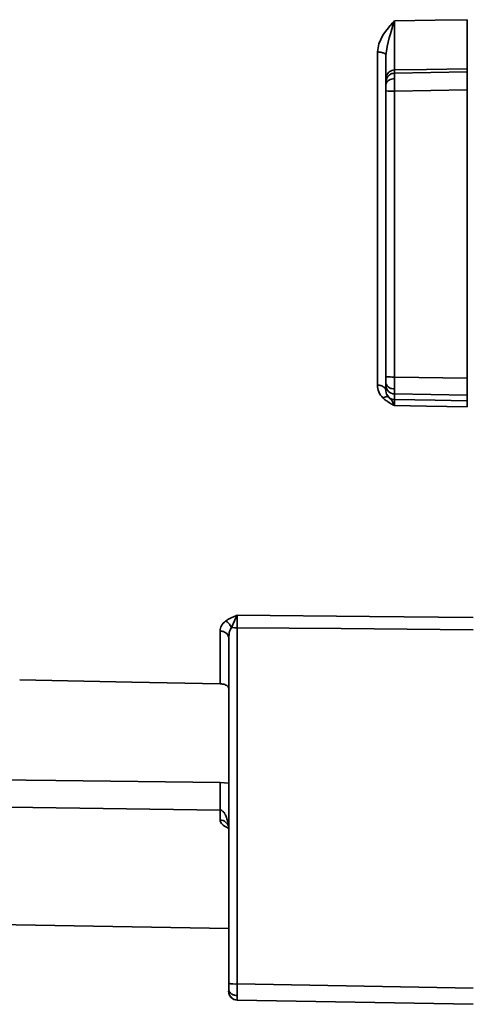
# Model space of a CAD drawing. Header units: millimetres. Extents: x -10540 to 6039, y -7467 to 6433.
# Tile 131 of 236: x -8368 to -8342, y 1822 to 1878. Entities that reach past the tile are written whole.
import ezdxf

# ---------------------------------------------------------------- set-up
doc = ezdxf.new("R2010")
doc.units = ezdxf.units.MM
doc.header["$LTSCALE"] = 8

msp = doc.modelspace()

# ---------------------------------------------------------------- linework, layer by layer
at = {"linetype": 'Continuous', "lineweight": 35}
for p, q in [((-8346.251, 1877.59), (-8346.316, 1877.39)), ((-8346.162, 1877.861), (-8346.251, 1877.59)), ((-8346.162, 1877.861), (-8346.165, 1877.347)), ((-8347.065, 1876.551), (-8346.824, 1877.043)), ((-8346.824, 1877.043), (-8346.684, 1877.246)), ((-8346.684, 1877.246), (-8346.513, 1877.464)), ((-8346.4, 1877.114), (-8346.463, 1876.897)), ((-8346.316, 1877.39), (-8346.4, 1877.114)), ((-8346.165, 1877.347), (-8346.167, 1876.906)), ((-8347.145, 1876.085), (-8347.065, 1876.551)), ((-8346.465, 1876.898), (-8346.591, 1876.392)), ((-8347.145, 1857.015), (-8347.145, 1876.085)), ((-8346.591, 1876.392), (-8346.653, 1875.879)), ((-8346.169, 1875.986), (-8346.169, 1875.614)), ((-8346.169, 1875.614), (-8346.167, 1875.317)), ((-8346.162, 1875.054), (-8346.162, 1874.868)), ((-8346.162, 1874.868), (-8342.003, 1874.938)), ((-8342.003, 1875.124), (-8342.003, 1874.938)), ((-8342.003, 1874.938), (-8342.003, 1873.908)), ((-8346.653, 1874.368), (-8346.653, 1874.555)), ((-8346.653, 1857.492), (-8346.653, 1873.853)), ((-8342.003, 1873.908), (-8346.162, 1873.838)), ((-8346.162, 1873.838), (-8346.162, 1857.477)), ((-8342.003, 1873.908), (-8342.003, 1857.405)), ((-8346.162, 1857.477), (-8342.003, 1857.405)), ((-8342.003, 1857.405), (-8342.003, 1856.437)), ((-8346.653, 1856.694), (-8346.653, 1857.008)), ((-8346.653, 1856.694), (-8346.641, 1856.58)), ((-8346.641, 1856.58), (-8346.617, 1856.502)), ((-8346.617, 1856.502), (-8346.495, 1856.319)), ((-8346.495, 1856.319), (-8346.415, 1856.239)), ((-8346.415, 1856.239), (-8346.324, 1856.126)), ((-8342.003, 1856.437), (-8346.162, 1856.508)), ((-8346.162, 1856.508), (-8346.162, 1856.184)), ((-8342.003, 1856.437), (-8342.003, 1856.112)), ((-8346.323, 1856.126), (-8346.162, 1855.84)), ((-8355.162, 1843.848), (-8355.246, 1843.691)), ((-8355.324, 1843.527), (-8355.495, 1843.142)), ((-8355.246, 1843.691), (-8355.324, 1843.526)), ((-8356.145, 1839.918), (-8356.145, 1842.943)), ((-8355.617, 1842.849), (-8355.653, 1842.541)), ((-8355.562, 1843.014), (-8355.617, 1842.849)), ((-8355.495, 1843.142), (-8355.562, 1843.014)), ((-8355.162, 1843.131), (-8355.162, 1822.744)), ((-8355.653, 1822.782), (-8355.653, 1842.541)), ((-8356.145, 1834.281), (-8355.653, 1834.236)), ((-8356.145, 1832.121), (-8356.145, 1832.698)), ((-8355.685, 1831.652), (-8355.824, 1831.73)), ((-8377.653, 1826.298), (-8355.653, 1825.914)), ((-8355.162, 1822.744), (-8341.653, 1822.501)), ((-8355.636, 1822.192), (-8355.608, 1822.13)), ((-8341.653, 1821.578), (-8355.162, 1821.821))]:
    msp.add_line(p, q, dxfattribs=at)
at = {"linetype": 'Continuous', "lineweight": 35, "flags": 128}
for points in [[(-8346.162, 1877.861), (-8343.833, 1877.898), (-8342.003, 1877.928)], [(-8342.003, 1875.124), (-8344.332, 1875.085), (-8346.162, 1875.054)], [(-8346.162, 1856.184), (-8343.833, 1856.144), (-8342.003, 1856.112)], [(-8342.003, 1855.768), (-8344.332, 1855.809), (-8346.162, 1855.84)], [(-8355.162, 1843.848), (-8347.597, 1843.779), (-8341.653, 1843.724)], [(-8341.653, 1843.008), (-8349.218, 1843.077), (-8355.162, 1843.131)], [(-8367.613, 1840.145), (-8361.191, 1840.018), (-8356.145, 1839.918)], [(-8377.511, 1834.522), (-8365.546, 1834.386), (-8356.145, 1834.281)], [(-8356.145, 1832.698), (-8368.189, 1832.853), (-8377.653, 1832.975)]]:
    msp.add_lwpolyline(points, dxfattribs=at)
at = {"linetype": 'Continuous', "lineweight": 35}
for centre, radius, start, end in [((-8346.283, 1877.811), 3.975, 264.6592, 271.7486), ((-8346.153, 1857.008), 0.5, 180.0035, 269.0036), ((-8356.139, 1831.631), 0.489, 11.4337, 90.6461), ((-8355.283, 1824.351), 1.612, 256.7092, 274.2912), ((-8355.154, 1822.321), 0.5, 180.0133, 269.0139)]:
    msp.add_arc(centre, radius, start, end, dxfattribs=at)
for points, knots in [([(-8346.513, 1877.464), (-8346.452, 1877.534), (-8346.338, 1877.668), (-8346.219, 1877.799), (-8346.162, 1877.861)], [0, 0, 0, 0, 0.525751, 1, 1, 1, 1]), ([(-8342.003, 1877.928), (-8342.003, 1877.713), (-8342.003, 1877.283), (-8342.003, 1876.597), (-8342.003, 1875.975), (-8342.003, 1875.485), (-8342.003, 1875.187), (-8342.003, 1875.143), (-8342.003, 1875.124)], [0, 0, 0, 0, 0.172609, 0.345221, 0.517775, 0.690282, 0.862792, 1, 1, 1, 1]), ([(-8346.167, 1876.906), (-8346.167, 1876.746), (-8346.165, 1876.42), (-8346.168, 1876.132), (-8346.169, 1875.986)], [0, 0, 0, 0, 0.492471, 1, 1, 1, 1]), ([(-8347.145, 1876.085), (-8347.075, 1876.08), (-8346.929, 1876.072), (-8346.765, 1876.014), (-8346.669, 1875.944), (-8346.659, 1875.896), (-8346.653, 1875.873)], [0, 0, 0, 0, 0.270482, 0.562372, 0.789516, 1, 1, 1, 1]), ([(-8346.653, 1874.555), (-8346.653, 1874.584), (-8346.653, 1874.642), (-8346.653, 1875.045), (-8346.653, 1875.559), (-8346.653, 1875.873)], [0, 0, 0, 0, 0.280731, 0.560872, 1, 1, 1, 1]), ([(-8346.167, 1875.317), (-8346.166, 1875.242), (-8346.163, 1875.098), (-8346.163, 1875.068), (-8346.162, 1875.054)], [0, 0, 0, 0, 0.5235576, 1, 1, 1, 1]), ([(-8346.653, 1874.555), (-8346.645, 1874.625), (-8346.627, 1874.77), (-8346.494, 1874.937), (-8346.329, 1875.035), (-8346.216, 1875.048), (-8346.162, 1875.054)], [0, 0, 0, 0, 0.270482, 0.562372, 0.789516, 1, 1, 1, 1]), ([(-8346.653, 1874.368), (-8346.645, 1874.438), (-8346.627, 1874.584), (-8346.494, 1874.751), (-8346.329, 1874.849), (-8346.216, 1874.862), (-8346.162, 1874.868)], [0, 0, 0, 0, 0.270482, 0.562372, 0.789516, 1, 1, 1, 1]), ([(-8346.653, 1874.211), (-8346.645, 1874.259), (-8346.627, 1874.358), (-8346.496, 1874.472), (-8346.332, 1874.54), (-8346.22, 1874.549), (-8346.166, 1874.554)], [0, 0, 0, 0, 0.270572, 0.562349, 0.789426, 1, 1, 1, 1]), ([(-8346.653, 1874.211), (-8346.653, 1874.259), (-8346.653, 1874.345), (-8346.653, 1874.361), (-8346.653, 1874.368)], [0, 0, 0, 0, 0.559157, 1, 1, 1, 1]), ([(-8346.653, 1873.853), (-8346.653, 1873.928), (-8346.653, 1874.061), (-8346.653, 1874.165), (-8346.653, 1874.211)], [0, 0, 0, 0, 0.559179, 1, 1, 1, 1]), ([(-8346.653, 1857.492), (-8346.645, 1857.49), (-8346.627, 1857.486), (-8346.494, 1857.481), (-8346.329, 1857.478), (-8346.216, 1857.477), (-8346.162, 1857.477)], [0, 0, 0, 0, 0.270482, 0.562372, 0.789516, 1, 1, 1, 1]), ([(-8346.653, 1857.152), (-8346.653, 1857.208), (-8346.653, 1857.308), (-8346.653, 1857.436), (-8346.653, 1857.492)], [0, 0, 0, 0, 0.559206, 1, 1, 1, 1]), ([(-8346.827, 1856.279), (-8346.921, 1856.391), (-8347.108, 1856.616), (-8347.132, 1856.882), (-8347.145, 1857.015)], [0, 0, 0, 0, 0.498833, 1, 1, 1, 1]), ([(-8347.145, 1857.015), (-8347.075, 1857.009), (-8346.929, 1856.996), (-8346.765, 1856.909), (-8346.669, 1856.802), (-8346.659, 1856.729), (-8346.653, 1856.694)], [0, 0, 0, 0, 0.270482, 0.562372, 0.789516, 1, 1, 1, 1]), ([(-8346.653, 1857.152), (-8346.645, 1857.102), (-8346.627, 1856.998), (-8346.496, 1856.88), (-8346.332, 1856.81), (-8346.22, 1856.8), (-8346.165, 1856.795)], [0, 0, 0, 0, 0.2705654, 0.5623508, 0.7894326, 1, 1, 1, 1]), ([(-8346.653, 1857.008), (-8346.653, 1857.017), (-8346.653, 1857.034), (-8346.653, 1857.115), (-8346.653, 1857.152)], [0, 0, 0, 0, 0.559226, 1, 1, 1, 1]), ([(-8346.827, 1856.279), (-8346.79, 1856.299), (-8346.714, 1856.339), (-8346.589, 1856.366), (-8346.53, 1856.337), (-8346.495, 1856.319)], [0, 0, 0, 0, 0.276501, 0.562691, 1, 1, 1, 1]), ([(-8346.515, 1856.043), (-8346.579, 1856.085), (-8346.69, 1856.158), (-8346.786, 1856.243), (-8346.827, 1856.279)], [0, 0, 0, 0, 0.573725, 1, 1, 1, 1]), ([(-8346.495, 1856.319), (-8346.437, 1856.276), (-8346.337, 1856.201), (-8346.214, 1856.189), (-8346.162, 1856.184)], [0, 0, 0, 0, 0.5789125, 1, 1, 1, 1]), ([(-8346.162, 1856.184), (-8346.162, 1856.179), (-8346.163, 1856.168), (-8346.163, 1856.096), (-8346.163, 1855.991), (-8346.162, 1855.89), (-8346.162, 1855.84)], [0, 0, 0, 0, 0.2501801, 0.5001705, 0.7500674, 1, 1, 1, 1]), ([(-8346.162, 1855.84), (-8346.23, 1855.877), (-8346.351, 1855.941), (-8346.465, 1856.012), (-8346.515, 1856.043)], [0, 0, 0, 0, 0.564104, 1, 1, 1, 1]), ([(-8342.003, 1856.112), (-8342.003, 1856.106), (-8342.003, 1856.09), (-8342.003, 1855.976), (-8342.003, 1855.833), (-8342.003, 1855.768)], [0, 0, 0, 0, 0.268557, 0.669959, 1, 1, 1, 1]), ([(-8355.515, 1843.694), (-8355.454, 1843.722), (-8355.339, 1843.775), (-8355.219, 1843.825), (-8355.162, 1843.848)], [0, 0, 0, 0, 0.528141, 1, 1, 1, 1]), ([(-8355.162, 1843.848), (-8355.162, 1843.802), (-8355.163, 1843.71), (-8355.163, 1843.534), (-8355.163, 1843.34), (-8355.162, 1843.201), (-8355.162, 1843.131)], [0, 0, 0, 0, 0.249928, 0.499826, 0.749819, 1, 1, 1, 1]), ([(-8356.145, 1842.943), (-8356.132, 1843.047), (-8356.108, 1843.252), (-8355.921, 1843.426), (-8355.828, 1843.512)], [0, 0, 0, 0, 0.501132, 1, 1, 1, 1]), ([(-8355.828, 1843.512), (-8355.772, 1843.549), (-8355.674, 1843.613), (-8355.563, 1843.669), (-8355.515, 1843.694)], [0, 0, 0, 0, 0.568941, 1, 1, 1, 1]), ([(-8355.828, 1843.512), (-8355.791, 1843.49), (-8355.715, 1843.445), (-8355.589, 1843.321), (-8355.531, 1843.209), (-8355.495, 1843.142)], [0, 0, 0, 0, 0.276494, 0.562696, 1, 1, 1, 1]), ([(-8356.145, 1842.943), (-8356.075, 1842.936), (-8355.929, 1842.919), (-8355.765, 1842.81), (-8355.669, 1842.676), (-8355.659, 1842.585), (-8355.653, 1842.541)], [0, 0, 0, 0, 0.2704818, 0.5623724, 0.7895161, 1, 1, 1, 1]), ([(-8355.495, 1843.142), (-8355.437, 1843.138), (-8355.337, 1843.132), (-8355.214, 1843.131), (-8355.162, 1843.131)], [0, 0, 0, 0, 0.5789152, 1, 1, 1, 1]), ([(-8356.145, 1839.918), (-8356.095, 1839.915), (-8355.996, 1839.909), (-8355.864, 1839.874), (-8355.754, 1839.822), (-8355.671, 1839.749), (-8355.659, 1839.691), (-8355.653, 1839.659)], [0, 0, 0, 0, 0.17662, 0.352785, 0.540278, 0.756934, 1, 1, 1, 1]), ([(-8356.145, 1834.281), (-8356.147, 1833.897), (-8356.152, 1833.212), (-8356.147, 1832.855), (-8356.145, 1832.698)], [0, 0, 0, 0, 0.56, 1, 1, 1, 1]), ([(-8355.894, 1832.509), (-8355.928, 1832.56), (-8355.973, 1832.626), (-8356.067, 1832.683), (-8356.113, 1832.697), (-8356.134, 1832.697), (-8356.145, 1832.698)], [0, 0, 0, 0, 0.648978, 0.850784, 0.9293268, 1, 1, 1, 1]), ([(-8355.864, 1832.458), (-8355.869, 1832.467), (-8355.878, 1832.484), (-8355.889, 1832.501), (-8355.894, 1832.509)], [0, 0, 0, 0, 0.500024, 1, 1, 1, 1]), ([(-8355.824, 1831.73), (-8355.918, 1831.795), (-8356.093, 1831.918), (-8356.128, 1832.056), (-8356.145, 1832.121)], [0, 0, 0, 0, 0.532391, 1, 1, 1, 1]), ([(-8355.777, 1832.266), (-8355.791, 1832.302), (-8355.816, 1832.367), (-8355.849, 1832.43), (-8355.864, 1832.458)], [0, 0, 0, 0, 0.555014, 1, 1, 1, 1]), ([(-8355.659, 1831.729), (-8355.671, 1831.821), (-8355.693, 1832.009), (-8355.749, 1832.179), (-8355.777, 1832.266)], [0, 0, 0, 0, 0.488724, 1, 1, 1, 1]), ([(-8355.653, 1822.449), (-8355.653, 1822.503), (-8355.653, 1822.599), (-8355.653, 1822.726), (-8355.653, 1822.782)], [0, 0, 0, 0, 0.559206, 1, 1, 1, 1]), ([(-8355.653, 1822.449), (-8355.645, 1822.397), (-8355.627, 1822.289), (-8355.496, 1822.165), (-8355.332, 1822.092), (-8355.22, 1822.081), (-8355.165, 1822.077)], [0, 0, 0, 0, 0.270565, 0.562351, 0.789433, 1, 1, 1, 1]), ([(-8355.653, 1822.321), (-8355.653, 1822.327), (-8355.653, 1822.337), (-8355.653, 1822.415), (-8355.653, 1822.449)], [0, 0, 0, 0, 0.559226, 1, 1, 1, 1]), ([(-8355.608, 1822.13), (-8355.597, 1822.1), (-8355.565, 1822.019), (-8355.461, 1821.917), (-8355.318, 1821.839), (-8355.213, 1821.829), (-8355.163, 1821.824)], [0, 0, 0, 0, 0.162242, 0.452138, 0.735884, 1, 1, 1, 1])]:
    msp.add_open_spline(points, degree=3, knots=knots, dxfattribs=at)
for points in [[(-8346.162, 1874.868), (-8346.163, 1874.862), (-8346.164, 1874.851), (-8346.166, 1874.785), (-8346.166, 1874.689), (-8346.166, 1874.599), (-8346.166, 1874.554)], [(-8346.166, 1874.554), (-8346.166, 1874.503), (-8346.166, 1874.403), (-8346.166, 1874.225), (-8346.164, 1874.034), (-8346.163, 1873.903), (-8346.162, 1873.838)], [(-8346.162, 1857.477), (-8346.163, 1857.414), (-8346.164, 1857.287), (-8346.166, 1857.105), (-8346.166, 1856.937), (-8346.166, 1856.843), (-8346.165, 1856.795)], [(-8346.165, 1856.795), (-8346.166, 1856.753), (-8346.166, 1856.669), (-8346.166, 1856.581), (-8346.164, 1856.521), (-8346.163, 1856.513), (-8346.162, 1856.508)], [(-8355.162, 1822.744), (-8355.163, 1822.68), (-8355.164, 1822.554), (-8355.166, 1822.376), (-8355.166, 1822.212), (-8355.166, 1822.122), (-8355.165, 1822.077)], [(-8355.165, 1822.077), (-8355.166, 1822.037), (-8355.166, 1821.957), (-8355.166, 1821.877), (-8355.164, 1821.826), (-8355.163, 1821.823), (-8355.162, 1821.821)]]:
    msp.add_open_spline(points, degree=3, dxfattribs=at)

doc.saveas('drawing.dxf')
